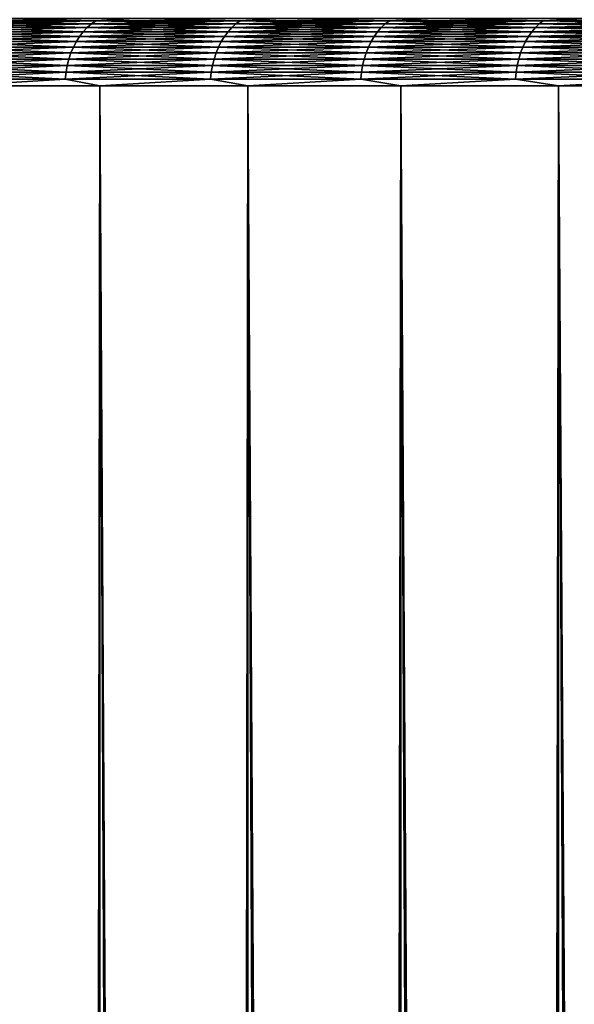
# Model space of a CAD drawing. Header units: millimetres. Extents: x -1052 to 2807, y 2 to 2368.
# Tile 120 of 256: x 895 to 899, y 175 to 182. Entities that reach past the tile are written whole.
import ezdxf

# ---------------------------------------------------------------- set-up
doc = ezdxf.new("R2010")
doc.units = ezdxf.units.MM
doc.header["$LTSCALE"] = 41.718519
for name, color, linetype in [('11', 7, 'CONTINUOUS'), ('12', 7, 'CONTINUOUS'), ('16', 7, 'CONTINUOUS'), ('17', 7, 'CONTINUOUS')]:
    doc.layers.add(name, color=color, linetype=linetype)

msp = doc.modelspace()

# ---------------------------------------------------------------- linework, layer by layer
at = {"layer": '11', "color": 252, "linetype": 'Continuous', "true_color": 0x96918c}
for points in [[(895.5037, 2.3, -31.0076), (894.497, 2.3, -29.9132), (894.5085, 181.4396, -29.9261), (895.5037, 2.3, -31.0076)], [(895.5163, 181.4396, -31.0209), (895.5037, 2.3, -31.0076), (894.5085, 181.4396, -29.9261), (895.5163, 181.4396, -31.0209)], [(896.5459, 2.3, -32.0682), (895.5037, 2.3, -31.0076), (895.5163, 181.4396, -31.0209), (896.5459, 2.3, -32.0682)], [(896.5598, 181.4396, -32.0818), (896.5459, 2.3, -32.0682), (895.5163, 181.4396, -31.0209), (896.5598, 181.4396, -32.0818)], [(897.6227, 2.3, -33.0937), (896.5459, 2.3, -32.0682), (896.5598, 181.4396, -32.0818), (897.6227, 2.3, -33.0937)], [(897.6378, 181.4396, -33.1076), (897.6227, 2.3, -33.0937), (896.5598, 181.4396, -32.0818), (897.6378, 181.4396, -33.1076)], [(898.7327, 2.3, -34.0831), (897.6227, 2.3, -33.0937), (897.6378, 181.4396, -33.1076), (898.7327, 2.3, -34.0831)], [(898.7491, 181.4396, -34.0972), (898.7327, 2.3, -34.0831), (897.6378, 181.4396, -33.1076), (898.7491, 181.4396, -34.0972)], [(899.8748, 2.3, -35.0352), (898.7327, 2.3, -34.0831), (898.7491, 181.4396, -34.0972), (899.8748, 2.3, -35.0352)], [(899.8925, 181.4396, -35.0495), (899.8748, 2.3, -35.0352), (898.7491, 181.4396, -34.0972), (899.8925, 181.4396, -35.0495)]]:
    msp.add_3dface(points, dxfattribs=at)
at = {"layer": '12', "color": 252, "linetype": 'Continuous', "true_color": 0x96918c}
for points in [[(894.2713, 2.3, 29.6576), (895.2586, 2.3, 30.7478), (894.5085, 181.4396, 29.9261), (894.2713, 2.3, 29.6576)], [(894.5085, 181.4396, 29.9261), (895.2586, 2.3, 30.7478), (895.5163, 181.4396, 31.0209), (894.5085, 181.4396, 29.9261)], [(895.2586, 2.3, 30.7478), (896.281, 2.3, 31.8052), (895.5163, 181.4396, 31.0209), (895.2586, 2.3, 30.7478)], [(895.5163, 181.4396, 31.0209), (896.281, 2.3, 31.8052), (896.5598, 181.4396, 32.0818), (895.5163, 181.4396, 31.0209)], [(896.281, 2.3, 31.8052), (897.3374, 2.3, 32.8286), (896.5598, 181.4396, 32.0818), (896.281, 2.3, 31.8052)], [(896.5598, 181.4396, 32.0818), (897.3374, 2.3, 32.8286), (897.6378, 181.4396, 33.1076), (896.5598, 181.4396, 32.0818)], [(897.3374, 2.3, 32.8286), (898.4267, 2.3, 33.8169), (897.6378, 181.4396, 33.1076), (897.3374, 2.3, 32.8286)], [(897.6378, 181.4396, 33.1076), (898.4267, 2.3, 33.8169), (898.7491, 181.4396, 34.0972), (897.6378, 181.4396, 33.1076)], [(898.4267, 2.3, 33.8169), (899.5477, 2.3, 34.7691), (898.7491, 181.4396, 34.0972), (898.4267, 2.3, 33.8169)], [(898.7491, 181.4396, 34.0972), (899.5477, 2.3, 34.7691), (899.8925, 181.4396, 35.0495), (898.7491, 181.4396, 34.0972)]]:
    msp.add_3dface(points, dxfattribs=at)
at = {"layer": '16', "color": 252, "linetype": 'Continuous', "true_color": 0x96918c}
for points in [[(894.4435, 181.8497, 29.5295), (895.4277, 181.8497, 30.6154), (894.4741, 181.8753, 29.5027), (894.4435, 181.8497, 29.5295)], [(894.4741, 181.8753, 29.5027), (895.4574, 181.8753, 30.5876), (894.5064, 181.8968, 29.4743), (894.4741, 181.8753, 29.5027)], [(894.4741, 181.8753, 29.5027), (895.4277, 181.8497, 30.6154), (895.4574, 181.8753, 30.5876), (894.4741, 181.8753, 29.5027)], [(894.7638, 181.914, 29.6987), (894.5064, 181.8968, 29.4743), (895.4887, 181.8968, 30.5582), (894.7638, 181.914, 29.6987)], [(894.5064, 181.8968, 29.4743), (895.4574, 181.8753, 30.5876), (895.4887, 181.8968, 30.5582), (894.5064, 181.8968, 29.4743)], [(895.764, 181.914, 30.7852), (894.7638, 181.914, 29.6987), (895.4887, 181.8968, 30.5582), (895.764, 181.914, 30.7852)], [(895.4277, 181.8497, 30.6154), (896.4469, 181.8497, 31.6685), (895.4574, 181.8753, 30.5876), (895.4277, 181.8497, 30.6154)], [(895.4574, 181.8753, 30.5876), (896.4757, 181.8753, 31.6398), (895.4887, 181.8968, 30.5582), (895.4574, 181.8753, 30.5876)], [(895.4574, 181.8753, 30.5876), (896.4469, 181.8497, 31.6685), (896.4757, 181.8753, 31.6398), (895.4574, 181.8753, 30.5876)], [(895.764, 181.914, 30.7852), (895.4887, 181.8968, 30.5582), (896.5061, 181.8968, 31.6094), (895.764, 181.914, 30.7852)], [(895.4887, 181.8968, 30.5582), (896.4757, 181.8753, 31.6398), (896.5061, 181.8968, 31.6094), (895.4887, 181.8968, 30.5582)], [(896.7995, 181.914, 31.838), (895.764, 181.914, 30.7852), (896.5061, 181.8968, 31.6094), (896.7995, 181.914, 31.838)], [(896.4469, 181.8497, 31.6685), (897.5, 181.8497, 32.6877), (896.4757, 181.8753, 31.6398), (896.4469, 181.8497, 31.6685)], [(896.4757, 181.8753, 31.6398), (897.5278, 181.8753, 32.658), (896.5061, 181.8968, 31.6094), (896.4757, 181.8753, 31.6398)], [(896.4757, 181.8753, 31.6398), (897.5, 181.8497, 32.6877), (897.5278, 181.8753, 32.658), (896.4757, 181.8753, 31.6398)], [(896.7995, 181.914, 31.838), (896.5061, 181.8968, 31.6094), (897.5572, 181.8968, 32.6267), (896.7995, 181.914, 31.838)], [(896.5061, 181.8968, 31.6094), (897.5278, 181.8753, 32.658), (897.5572, 181.8968, 32.6267), (896.5061, 181.8968, 31.6094)], [(897.8693, 181.914, 32.856), (896.7995, 181.914, 31.838), (897.5572, 181.8968, 32.6267), (897.8693, 181.914, 32.856)], [(897.5, 181.8497, 32.6877), (898.5859, 181.8497, 33.672), (897.5278, 181.8753, 32.658), (897.5, 181.8497, 32.6877)], [(897.5278, 181.8753, 32.658), (898.6128, 181.8753, 33.6414), (897.5572, 181.8968, 32.6267), (897.5278, 181.8753, 32.658)], [(897.5278, 181.8753, 32.658), (898.5859, 181.8497, 33.672), (898.6128, 181.8753, 33.6414), (897.5278, 181.8753, 32.658)], [(897.8693, 181.914, 32.856), (897.5572, 181.8968, 32.6267), (898.6411, 181.8968, 33.609), (897.8693, 181.914, 32.856)], [(897.5572, 181.8968, 32.6267), (898.6128, 181.8753, 33.6414), (898.6411, 181.8968, 33.609), (897.5572, 181.8968, 32.6267)], [(898.9722, 181.914, 33.8381), (897.8693, 181.914, 32.856), (898.6411, 181.8968, 33.609), (898.9722, 181.914, 33.8381)], [(898.5859, 181.8497, 33.672), (899.7034, 181.8497, 34.6201), (898.6128, 181.8753, 33.6414), (898.5859, 181.8497, 33.672)], [(898.6128, 181.8753, 33.6414), (899.7293, 181.8753, 34.5886), (898.6411, 181.8968, 33.609), (898.6128, 181.8753, 33.6414)], [(898.6128, 181.8753, 33.6414), (899.7034, 181.8497, 34.6201), (899.7293, 181.8753, 34.5886), (898.6128, 181.8753, 33.6414)], [(898.9722, 181.914, 33.8381), (898.6411, 181.8968, 33.609), (899.7565, 181.8968, 34.5554), (898.9722, 181.914, 33.8381)], [(898.6411, 181.8968, 33.609), (899.7293, 181.8753, 34.5886), (899.7565, 181.8968, 34.5554), (898.6411, 181.8968, 33.609)], [(894.3885, 181.7874, 29.5777), (895.3743, 181.7874, 30.6654), (894.4149, 181.8203, 29.5546), (894.3885, 181.7874, 29.5777)], [(894.4149, 181.8203, 29.5546), (895.3999, 181.8203, 30.6414), (894.4435, 181.8497, 29.5295), (894.4149, 181.8203, 29.5546)], [(894.4149, 181.8203, 29.5546), (895.3743, 181.7874, 30.6654), (895.3999, 181.8203, 30.6414), (894.4149, 181.8203, 29.5546)], [(894.4435, 181.8497, 29.5295), (895.3999, 181.8203, 30.6414), (895.4277, 181.8497, 30.6154), (894.4435, 181.8497, 29.5295)], [(895.3743, 181.7874, 30.6654), (896.3952, 181.7874, 31.7202), (895.3999, 181.8203, 30.6414), (895.3743, 181.7874, 30.6654)], [(895.3999, 181.8203, 30.6414), (896.42, 181.8203, 31.6954), (895.4277, 181.8497, 30.6154), (895.3999, 181.8203, 30.6414)], [(895.3999, 181.8203, 30.6414), (896.3952, 181.7874, 31.7202), (896.42, 181.8203, 31.6954), (895.3999, 181.8203, 30.6414)], [(895.4277, 181.8497, 30.6154), (896.42, 181.8203, 31.6954), (896.4469, 181.8497, 31.6685), (895.4277, 181.8497, 30.6154)], [(896.3952, 181.7874, 31.7202), (897.45, 181.7874, 32.7411), (896.42, 181.8203, 31.6954), (896.3952, 181.7874, 31.7202)], [(896.42, 181.8203, 31.6954), (897.474, 181.8203, 32.7155), (896.4469, 181.8497, 31.6685), (896.42, 181.8203, 31.6954)], [(896.42, 181.8203, 31.6954), (897.45, 181.7874, 32.7411), (897.474, 181.8203, 32.7155), (896.42, 181.8203, 31.6954)], [(896.4469, 181.8497, 31.6685), (897.474, 181.8203, 32.7155), (897.5, 181.8497, 32.6877), (896.4469, 181.8497, 31.6685)], [(897.45, 181.7874, 32.7411), (898.5377, 181.7874, 33.7269), (897.474, 181.8203, 32.7155), (897.45, 181.7874, 32.7411)], [(897.474, 181.8203, 32.7155), (898.5608, 181.8203, 33.7006), (897.5, 181.8497, 32.6877), (897.474, 181.8203, 32.7155)], [(897.474, 181.8203, 32.7155), (898.5377, 181.7874, 33.7269), (898.5608, 181.8203, 33.7006), (897.474, 181.8203, 32.7155)], [(897.5, 181.8497, 32.6877), (898.5608, 181.8203, 33.7006), (898.5859, 181.8497, 33.672), (897.5, 181.8497, 32.6877)], [(898.5377, 181.7874, 33.7269), (899.6571, 181.7874, 34.6766), (898.5608, 181.8203, 33.7006), (898.5377, 181.7874, 33.7269)], [(898.5608, 181.8203, 33.7006), (899.6793, 181.8203, 34.6495), (898.5859, 181.8497, 33.672), (898.5608, 181.8203, 33.7006)], [(898.5608, 181.8203, 33.7006), (899.6571, 181.7874, 34.6766), (899.6793, 181.8203, 34.6495), (898.5608, 181.8203, 33.7006)], [(898.5859, 181.8497, 33.672), (899.6793, 181.8203, 34.6495), (899.7034, 181.8497, 34.6201), (898.5859, 181.8497, 33.672)], [(894.3435, 181.7124, 29.6172), (895.3306, 181.7124, 30.7063), (894.3646, 181.7513, 29.5986), (894.3435, 181.7124, 29.6172)], [(894.3646, 181.7513, 29.5986), (895.3511, 181.7513, 30.6871), (894.3885, 181.7874, 29.5777), (894.3646, 181.7513, 29.5986)], [(894.3646, 181.7513, 29.5986), (895.3306, 181.7124, 30.7063), (895.3511, 181.7513, 30.6871), (894.3646, 181.7513, 29.5986)], [(894.3885, 181.7874, 29.5777), (895.3511, 181.7513, 30.6871), (895.3743, 181.7874, 30.6654), (894.3885, 181.7874, 29.5777)], [(895.3306, 181.7124, 30.7063), (896.3529, 181.7124, 31.7626), (895.3511, 181.7513, 30.6871), (895.3306, 181.7124, 30.7063)], [(895.3511, 181.7513, 30.6871), (896.3727, 181.7513, 31.7427), (895.3743, 181.7874, 30.6654), (895.3511, 181.7513, 30.6871)], [(895.3511, 181.7513, 30.6871), (896.3529, 181.7124, 31.7626), (896.3727, 181.7513, 31.7427), (895.3511, 181.7513, 30.6871)], [(895.3743, 181.7874, 30.6654), (896.3727, 181.7513, 31.7427), (896.3952, 181.7874, 31.7202), (895.3743, 181.7874, 30.6654)], [(896.3529, 181.7124, 31.7626), (897.4091, 181.7124, 32.7848), (896.3727, 181.7513, 31.7427), (896.3529, 181.7124, 31.7626)], [(896.3727, 181.7513, 31.7427), (897.4283, 181.7513, 32.7643), (896.3952, 181.7874, 31.7202), (896.3727, 181.7513, 31.7427)], [(896.3727, 181.7513, 31.7427), (897.4091, 181.7124, 32.7848), (897.4283, 181.7513, 32.7643), (896.3727, 181.7513, 31.7427)], [(896.3952, 181.7874, 31.7202), (897.4283, 181.7513, 32.7643), (897.45, 181.7874, 32.7411), (896.3952, 181.7874, 31.7202)], [(897.4091, 181.7124, 32.7848), (898.4982, 181.7124, 33.7719), (897.4283, 181.7513, 32.7643), (897.4091, 181.7124, 32.7848)], [(897.4283, 181.7513, 32.7643), (898.5168, 181.7513, 33.7508), (897.45, 181.7874, 32.7411), (897.4283, 181.7513, 32.7643)], [(897.4283, 181.7513, 32.7643), (898.4982, 181.7124, 33.7719), (898.5168, 181.7513, 33.7508), (897.4283, 181.7513, 32.7643)], [(897.45, 181.7874, 32.7411), (898.5168, 181.7513, 33.7508), (898.5377, 181.7874, 33.7269), (897.45, 181.7874, 32.7411)], [(898.4982, 181.7124, 33.7719), (899.6191, 181.7124, 34.7229), (898.5168, 181.7513, 33.7508), (898.4982, 181.7124, 33.7719)], [(898.5168, 181.7513, 33.7508), (899.6369, 181.7513, 34.7012), (898.5377, 181.7874, 33.7269), (898.5168, 181.7513, 33.7508)], [(898.5168, 181.7513, 33.7508), (899.6191, 181.7124, 34.7229), (899.6369, 181.7513, 34.7012), (898.5168, 181.7513, 33.7508)], [(898.5377, 181.7874, 33.7269), (899.6369, 181.7513, 34.7012), (899.6571, 181.7874, 34.6766), (898.5377, 181.7874, 33.7269)], [(894.3101, 181.6272, 29.6465), (895.2982, 181.6272, 30.7367), (894.3253, 181.6709, 29.6332), (894.3101, 181.6272, 29.6465)], [(894.3253, 181.6709, 29.6332), (895.3129, 181.6709, 30.7229), (894.3435, 181.7124, 29.6172), (894.3253, 181.6709, 29.6332)], [(894.3253, 181.6709, 29.6332), (895.2982, 181.6272, 30.7367), (895.3129, 181.6709, 30.7229), (894.3253, 181.6709, 29.6332)], [(894.3435, 181.7124, 29.6172), (895.3129, 181.6709, 30.7229), (895.3306, 181.7124, 30.7063), (894.3435, 181.7124, 29.6172)], [(895.2982, 181.6272, 30.7367), (896.3215, 181.6272, 31.794), (895.3129, 181.6709, 30.7229), (895.2982, 181.6272, 30.7367)], [(895.3129, 181.6709, 30.7229), (896.3357, 181.6709, 31.7797), (895.3306, 181.7124, 30.7063), (895.3129, 181.6709, 30.7229)], [(895.3129, 181.6709, 30.7229), (896.3215, 181.6272, 31.794), (896.3357, 181.6709, 31.7797), (895.3129, 181.6709, 30.7229)], [(895.3306, 181.7124, 30.7063), (896.3357, 181.6709, 31.7797), (896.3529, 181.7124, 31.7626), (895.3306, 181.7124, 30.7063)], [(896.3215, 181.6272, 31.794), (897.3787, 181.6272, 32.8172), (896.3357, 181.6709, 31.7797), (896.3215, 181.6272, 31.794)], [(896.3357, 181.6709, 31.7797), (897.3925, 181.6709, 32.8025), (896.3529, 181.7124, 31.7626), (896.3357, 181.6709, 31.7797)], [(896.3357, 181.6709, 31.7797), (897.3787, 181.6272, 32.8172), (897.3925, 181.6709, 32.8025), (896.3357, 181.6709, 31.7797)], [(896.3529, 181.7124, 31.7626), (897.3925, 181.6709, 32.8025), (897.4091, 181.7124, 32.7848), (896.3529, 181.7124, 31.7626)], [(897.3787, 181.6272, 32.8172), (898.4689, 181.6272, 33.8053), (897.3925, 181.6709, 32.8025), (897.3787, 181.6272, 32.8172)], [(897.3925, 181.6709, 32.8025), (898.4822, 181.6709, 33.7902), (897.4091, 181.7124, 32.7848), (897.3925, 181.6709, 32.8025)], [(897.3925, 181.6709, 32.8025), (898.4689, 181.6272, 33.8053), (898.4822, 181.6709, 33.7902), (897.3925, 181.6709, 32.8025)], [(897.4091, 181.7124, 32.7848), (898.4822, 181.6709, 33.7902), (898.4982, 181.7124, 33.7719), (897.4091, 181.7124, 32.7848)], [(898.4689, 181.6272, 33.8053), (899.5909, 181.6272, 34.7572), (898.4822, 181.6709, 33.7902), (898.4689, 181.6272, 33.8053)], [(898.4822, 181.6709, 33.7902), (899.6037, 181.6709, 34.7417), (898.4982, 181.7124, 33.7719), (898.4822, 181.6709, 33.7902)], [(898.4822, 181.6709, 33.7902), (899.5909, 181.6272, 34.7572), (899.6037, 181.6709, 34.7417), (898.4822, 181.6709, 33.7902)], [(898.4982, 181.7124, 33.7719), (899.6037, 181.6709, 34.7417), (899.6191, 181.7124, 34.7229), (898.4982, 181.7124, 33.7719)], [(894.2982, 181.5818, 29.6569), (895.2866, 181.5818, 30.7475), (894.3101, 181.6272, 29.6465), (894.2982, 181.5818, 29.6569)], [(894.3101, 181.6272, 29.6465), (895.2866, 181.5818, 30.7475), (895.2982, 181.6272, 30.7367), (894.3101, 181.6272, 29.6465)], [(895.2866, 181.5818, 30.7475), (896.3102, 181.5818, 31.8052), (895.2982, 181.6272, 30.7367), (895.2866, 181.5818, 30.7475)], [(895.2982, 181.6272, 30.7367), (896.3102, 181.5818, 31.8052), (896.3215, 181.6272, 31.794), (895.2982, 181.6272, 30.7367)], [(896.3102, 181.5818, 31.8052), (897.3679, 181.5818, 32.8288), (896.3215, 181.6272, 31.794), (896.3102, 181.5818, 31.8052)], [(896.3215, 181.6272, 31.794), (897.3679, 181.5818, 32.8288), (897.3787, 181.6272, 32.8172), (896.3215, 181.6272, 31.794)], [(897.3679, 181.5818, 32.8288), (898.4585, 181.5818, 33.8173), (897.3787, 181.6272, 32.8172), (897.3679, 181.5818, 32.8288)], [(897.3787, 181.6272, 32.8172), (898.4585, 181.5818, 33.8173), (898.4689, 181.6272, 33.8053), (897.3787, 181.6272, 32.8172)], [(898.4585, 181.5818, 33.8173), (899.5808, 181.5818, 34.7695), (898.4689, 181.6272, 33.8053), (898.4585, 181.5818, 33.8173)], [(898.4689, 181.6272, 33.8053), (899.5808, 181.5818, 34.7695), (899.5909, 181.6272, 34.7572), (898.4689, 181.6272, 33.8053)], [(894.2844, 181.4876, 29.669), (895.2732, 181.4876, 30.7601), (894.2896, 181.5352, 29.6645), (894.2844, 181.4876, 29.669)], [(894.2896, 181.5352, 29.6645), (895.2783, 181.5352, 30.7554), (894.2982, 181.5818, 29.6569), (894.2896, 181.5352, 29.6645)], [(894.2896, 181.5352, 29.6645), (895.2732, 181.4876, 30.7601), (895.2783, 181.5352, 30.7554), (894.2896, 181.5352, 29.6645)], [(894.2982, 181.5818, 29.6569), (895.2783, 181.5352, 30.7554), (895.2866, 181.5818, 30.7475), (894.2982, 181.5818, 29.6569)], [(895.2732, 181.4876, 30.7601), (896.2973, 181.4876, 31.8182), (895.2783, 181.5352, 30.7554), (895.2732, 181.4876, 30.7601)], [(895.2783, 181.5352, 30.7554), (896.3021, 181.5352, 31.8133), (895.2866, 181.5818, 30.7475), (895.2783, 181.5352, 30.7554)], [(895.2783, 181.5352, 30.7554), (896.2973, 181.4876, 31.8182), (896.3021, 181.5352, 31.8133), (895.2783, 181.5352, 30.7554)], [(895.2866, 181.5818, 30.7475), (896.3021, 181.5352, 31.8133), (896.3102, 181.5818, 31.8052), (895.2866, 181.5818, 30.7475)], [(896.2973, 181.4876, 31.8182), (897.3553, 181.4876, 32.8422), (896.3021, 181.5352, 31.8133), (896.2973, 181.4876, 31.8182)], [(896.3021, 181.5352, 31.8133), (897.3601, 181.5352, 32.8372), (896.3102, 181.5818, 31.8052), (896.3021, 181.5352, 31.8133)], [(896.3021, 181.5352, 31.8133), (897.3553, 181.4876, 32.8422), (897.3601, 181.5352, 32.8372), (896.3021, 181.5352, 31.8133)], [(896.3102, 181.5818, 31.8052), (897.3601, 181.5352, 32.8372), (897.3679, 181.5818, 32.8288), (896.3102, 181.5818, 31.8052)], [(897.3553, 181.4876, 32.8422), (898.4464, 181.4876, 33.8311), (897.3601, 181.5352, 32.8372), (897.3553, 181.4876, 32.8422)], [(897.3601, 181.5352, 32.8372), (898.4509, 181.5352, 33.8259), (897.3679, 181.5818, 32.8288), (897.3601, 181.5352, 32.8372)], [(897.3601, 181.5352, 32.8372), (898.4464, 181.4876, 33.8311), (898.4509, 181.5352, 33.8259), (897.3601, 181.5352, 32.8372)], [(897.3679, 181.5818, 32.8288), (898.4509, 181.5352, 33.8259), (898.4585, 181.5818, 33.8173), (897.3679, 181.5818, 32.8288)], [(898.4464, 181.4876, 33.8311), (899.5692, 181.4876, 34.7837), (898.4509, 181.5352, 33.8259), (898.4464, 181.4876, 33.8311)], [(898.4509, 181.5352, 33.8259), (899.5736, 181.5352, 34.7783), (898.4585, 181.5818, 33.8173), (898.4509, 181.5352, 33.8259)], [(898.4509, 181.5352, 33.8259), (899.5692, 181.4876, 34.7837), (899.5736, 181.5352, 34.7783), (898.4509, 181.5352, 33.8259)], [(898.4585, 181.5818, 33.8173), (899.5736, 181.5352, 34.7783), (899.5808, 181.5818, 34.7695), (898.4585, 181.5818, 33.8173)], [(894.2844, 181.4876, 29.669), (894.5085, 181.4396, 29.9261), (895.2732, 181.4876, 30.7601), (894.2844, 181.4876, 29.669)], [(894.5085, 181.4396, 29.9261), (895.5163, 181.4396, 31.0209), (895.2732, 181.4876, 30.7601), (894.5085, 181.4396, 29.9261)], [(895.2732, 181.4876, 30.7601), (895.5163, 181.4396, 31.0209), (896.2973, 181.4876, 31.8182), (895.2732, 181.4876, 30.7601)], [(895.5163, 181.4396, 31.0209), (896.5598, 181.4396, 32.0818), (896.2973, 181.4876, 31.8182), (895.5163, 181.4396, 31.0209)], [(896.2973, 181.4876, 31.8182), (896.5598, 181.4396, 32.0818), (897.3553, 181.4876, 32.8422), (896.2973, 181.4876, 31.8182)], [(896.5598, 181.4396, 32.0818), (897.6378, 181.4396, 33.1076), (897.3553, 181.4876, 32.8422), (896.5598, 181.4396, 32.0818)], [(897.3553, 181.4876, 32.8422), (897.6378, 181.4396, 33.1076), (898.4464, 181.4876, 33.8311), (897.3553, 181.4876, 32.8422)], [(897.6378, 181.4396, 33.1076), (898.7491, 181.4396, 34.0972), (898.4464, 181.4876, 33.8311), (897.6378, 181.4396, 33.1076)], [(898.4464, 181.4876, 33.8311), (898.7491, 181.4396, 34.0972), (899.5692, 181.4876, 34.7837), (898.4464, 181.4876, 33.8311)], [(898.7491, 181.4396, 34.0972), (899.8925, 181.4396, 35.0495), (899.5692, 181.4876, 34.7837), (898.7491, 181.4396, 34.0972)]]:
    msp.add_3dface(points, dxfattribs=at)
at = {"layer": '17', "color": 252, "linetype": 'Continuous', "true_color": 0x96918c}
for points in [[(895.4277, 181.8497, -30.6154), (894.4435, 181.8497, -29.5295), (895.4574, 181.8753, -30.5876), (895.4277, 181.8497, -30.6154)], [(895.4574, 181.8753, -30.5876), (894.4435, 181.8497, -29.5295), (894.4741, 181.8753, -29.5027), (895.4574, 181.8753, -30.5876)], [(895.4887, 181.8968, -30.5582), (894.4741, 181.8753, -29.5027), (894.5064, 181.8968, -29.4743), (895.4887, 181.8968, -30.5582)], [(895.4574, 181.8753, -30.5876), (894.4741, 181.8753, -29.5027), (895.4887, 181.8968, -30.5582), (895.4574, 181.8753, -30.5876)], [(894.7638, 181.914, -29.6987), (895.4887, 181.8968, -30.5582), (894.5064, 181.8968, -29.4743), (894.7638, 181.914, -29.6987)], [(894.7638, 181.914, -29.6987), (895.764, 181.914, -30.7852), (895.4887, 181.8968, -30.5582), (894.7638, 181.914, -29.6987)], [(896.4469, 181.8497, -31.6685), (895.4277, 181.8497, -30.6154), (896.4757, 181.8753, -31.6398), (896.4469, 181.8497, -31.6685)], [(896.4757, 181.8753, -31.6398), (895.4277, 181.8497, -30.6154), (895.4574, 181.8753, -30.5876), (896.4757, 181.8753, -31.6398)], [(896.5061, 181.8968, -31.6094), (895.4574, 181.8753, -30.5876), (895.4887, 181.8968, -30.5582), (896.5061, 181.8968, -31.6094)], [(896.4757, 181.8753, -31.6398), (895.4574, 181.8753, -30.5876), (896.5061, 181.8968, -31.6094), (896.4757, 181.8753, -31.6398)], [(895.764, 181.914, -30.7852), (896.5061, 181.8968, -31.6094), (895.4887, 181.8968, -30.5582), (895.764, 181.914, -30.7852)], [(895.764, 181.914, -30.7852), (896.7995, 181.914, -31.838), (896.5061, 181.8968, -31.6094), (895.764, 181.914, -30.7852)], [(897.5, 181.8497, -32.6877), (896.4469, 181.8497, -31.6685), (897.5278, 181.8753, -32.658), (897.5, 181.8497, -32.6877)], [(897.5278, 181.8753, -32.658), (896.4469, 181.8497, -31.6685), (896.4757, 181.8753, -31.6398), (897.5278, 181.8753, -32.658)], [(897.5572, 181.8968, -32.6267), (896.4757, 181.8753, -31.6398), (896.5061, 181.8968, -31.6094), (897.5572, 181.8968, -32.6267)], [(897.5278, 181.8753, -32.658), (896.4757, 181.8753, -31.6398), (897.5572, 181.8968, -32.6267), (897.5278, 181.8753, -32.658)], [(896.7995, 181.914, -31.838), (897.5572, 181.8968, -32.6267), (896.5061, 181.8968, -31.6094), (896.7995, 181.914, -31.838)], [(896.7995, 181.914, -31.838), (897.8693, 181.914, -32.856), (897.5572, 181.8968, -32.6267), (896.7995, 181.914, -31.838)], [(898.5859, 181.8497, -33.672), (897.5, 181.8497, -32.6877), (898.6128, 181.8753, -33.6414), (898.5859, 181.8497, -33.672)], [(898.6128, 181.8753, -33.6414), (897.5, 181.8497, -32.6877), (897.5278, 181.8753, -32.658), (898.6128, 181.8753, -33.6414)], [(898.6411, 181.8968, -33.609), (897.5278, 181.8753, -32.658), (897.5572, 181.8968, -32.6267), (898.6411, 181.8968, -33.609)], [(898.6128, 181.8753, -33.6414), (897.5278, 181.8753, -32.658), (898.6411, 181.8968, -33.609), (898.6128, 181.8753, -33.6414)], [(897.8693, 181.914, -32.856), (898.6411, 181.8968, -33.609), (897.5572, 181.8968, -32.6267), (897.8693, 181.914, -32.856)], [(897.8693, 181.914, -32.856), (898.9722, 181.914, -33.8381), (898.6411, 181.8968, -33.609), (897.8693, 181.914, -32.856)], [(899.7034, 181.8497, -34.6201), (898.5859, 181.8497, -33.672), (899.7293, 181.8753, -34.5886), (899.7034, 181.8497, -34.6201)], [(899.7293, 181.8753, -34.5886), (898.5859, 181.8497, -33.672), (898.6128, 181.8753, -33.6414), (899.7293, 181.8753, -34.5886)], [(899.7565, 181.8968, -34.5554), (898.6128, 181.8753, -33.6414), (898.6411, 181.8968, -33.609), (899.7565, 181.8968, -34.5554)], [(899.7293, 181.8753, -34.5886), (898.6128, 181.8753, -33.6414), (899.7565, 181.8968, -34.5554), (899.7293, 181.8753, -34.5886)], [(898.9722, 181.914, -33.8381), (899.7565, 181.8968, -34.5554), (898.6411, 181.8968, -33.609), (898.9722, 181.914, -33.8381)], [(895.3743, 181.7874, -30.6654), (894.3885, 181.7874, -29.5777), (895.3999, 181.8203, -30.6414), (895.3743, 181.7874, -30.6654)], [(895.3999, 181.8203, -30.6414), (894.3885, 181.7874, -29.5777), (894.4149, 181.8203, -29.5546), (895.3999, 181.8203, -30.6414)], [(895.3999, 181.8203, -30.6414), (894.4149, 181.8203, -29.5546), (895.4277, 181.8497, -30.6154), (895.3999, 181.8203, -30.6414)], [(895.4277, 181.8497, -30.6154), (894.4149, 181.8203, -29.5546), (894.4435, 181.8497, -29.5295), (895.4277, 181.8497, -30.6154)], [(896.3952, 181.7874, -31.7202), (895.3743, 181.7874, -30.6654), (896.42, 181.8203, -31.6954), (896.3952, 181.7874, -31.7202)], [(896.42, 181.8203, -31.6954), (895.3743, 181.7874, -30.6654), (895.3999, 181.8203, -30.6414), (896.42, 181.8203, -31.6954)], [(896.42, 181.8203, -31.6954), (895.3999, 181.8203, -30.6414), (896.4469, 181.8497, -31.6685), (896.42, 181.8203, -31.6954)], [(896.4469, 181.8497, -31.6685), (895.3999, 181.8203, -30.6414), (895.4277, 181.8497, -30.6154), (896.4469, 181.8497, -31.6685)], [(897.45, 181.7874, -32.7411), (896.3952, 181.7874, -31.7202), (897.474, 181.8203, -32.7155), (897.45, 181.7874, -32.7411)], [(897.474, 181.8203, -32.7155), (896.3952, 181.7874, -31.7202), (896.42, 181.8203, -31.6954), (897.474, 181.8203, -32.7155)], [(897.474, 181.8203, -32.7155), (896.42, 181.8203, -31.6954), (897.5, 181.8497, -32.6877), (897.474, 181.8203, -32.7155)], [(897.5, 181.8497, -32.6877), (896.42, 181.8203, -31.6954), (896.4469, 181.8497, -31.6685), (897.5, 181.8497, -32.6877)], [(898.5377, 181.7874, -33.7269), (897.45, 181.7874, -32.7411), (898.5608, 181.8203, -33.7006), (898.5377, 181.7874, -33.7269)], [(898.5608, 181.8203, -33.7006), (897.45, 181.7874, -32.7411), (897.474, 181.8203, -32.7155), (898.5608, 181.8203, -33.7006)], [(898.5608, 181.8203, -33.7006), (897.474, 181.8203, -32.7155), (898.5859, 181.8497, -33.672), (898.5608, 181.8203, -33.7006)], [(898.5859, 181.8497, -33.672), (897.474, 181.8203, -32.7155), (897.5, 181.8497, -32.6877), (898.5859, 181.8497, -33.672)], [(899.6571, 181.7874, -34.6766), (898.5377, 181.7874, -33.7269), (899.6793, 181.8203, -34.6495), (899.6571, 181.7874, -34.6766)], [(899.6793, 181.8203, -34.6495), (898.5377, 181.7874, -33.7269), (898.5608, 181.8203, -33.7006), (899.6793, 181.8203, -34.6495)], [(899.6793, 181.8203, -34.6495), (898.5608, 181.8203, -33.7006), (899.7034, 181.8497, -34.6201), (899.6793, 181.8203, -34.6495)], [(899.7034, 181.8497, -34.6201), (898.5608, 181.8203, -33.7006), (898.5859, 181.8497, -33.672), (899.7034, 181.8497, -34.6201)], [(895.3306, 181.7124, -30.7063), (894.3435, 181.7124, -29.6172), (895.3511, 181.7513, -30.6871), (895.3306, 181.7124, -30.7063)], [(895.3511, 181.7513, -30.6871), (894.3435, 181.7124, -29.6172), (894.3646, 181.7513, -29.5986), (895.3511, 181.7513, -30.6871)], [(895.3511, 181.7513, -30.6871), (894.3646, 181.7513, -29.5986), (895.3743, 181.7874, -30.6654), (895.3511, 181.7513, -30.6871)], [(895.3743, 181.7874, -30.6654), (894.3646, 181.7513, -29.5986), (894.3885, 181.7874, -29.5777), (895.3743, 181.7874, -30.6654)], [(896.3529, 181.7124, -31.7626), (895.3306, 181.7124, -30.7063), (896.3727, 181.7513, -31.7427), (896.3529, 181.7124, -31.7626)], [(896.3727, 181.7513, -31.7427), (895.3306, 181.7124, -30.7063), (895.3511, 181.7513, -30.6871), (896.3727, 181.7513, -31.7427)], [(896.3727, 181.7513, -31.7427), (895.3511, 181.7513, -30.6871), (896.3952, 181.7874, -31.7202), (896.3727, 181.7513, -31.7427)], [(896.3952, 181.7874, -31.7202), (895.3511, 181.7513, -30.6871), (895.3743, 181.7874, -30.6654), (896.3952, 181.7874, -31.7202)], [(897.4091, 181.7124, -32.7848), (896.3529, 181.7124, -31.7626), (897.4283, 181.7513, -32.7643), (897.4091, 181.7124, -32.7848)], [(897.4283, 181.7513, -32.7643), (896.3529, 181.7124, -31.7626), (896.3727, 181.7513, -31.7427), (897.4283, 181.7513, -32.7643)], [(897.4283, 181.7513, -32.7643), (896.3727, 181.7513, -31.7427), (897.45, 181.7874, -32.7411), (897.4283, 181.7513, -32.7643)], [(897.45, 181.7874, -32.7411), (896.3727, 181.7513, -31.7427), (896.3952, 181.7874, -31.7202), (897.45, 181.7874, -32.7411)], [(898.4982, 181.7124, -33.7719), (897.4091, 181.7124, -32.7848), (898.5168, 181.7513, -33.7508), (898.4982, 181.7124, -33.7719)], [(898.5168, 181.7513, -33.7508), (897.4091, 181.7124, -32.7848), (897.4283, 181.7513, -32.7643), (898.5168, 181.7513, -33.7508)], [(898.5168, 181.7513, -33.7508), (897.4283, 181.7513, -32.7643), (898.5377, 181.7874, -33.7269), (898.5168, 181.7513, -33.7508)], [(898.5377, 181.7874, -33.7269), (897.4283, 181.7513, -32.7643), (897.45, 181.7874, -32.7411), (898.5377, 181.7874, -33.7269)], [(899.6191, 181.7124, -34.7229), (898.4982, 181.7124, -33.7719), (899.6369, 181.7513, -34.7012), (899.6191, 181.7124, -34.7229)], [(899.6369, 181.7513, -34.7012), (898.4982, 181.7124, -33.7719), (898.5168, 181.7513, -33.7508), (899.6369, 181.7513, -34.7012)], [(899.6369, 181.7513, -34.7012), (898.5168, 181.7513, -33.7508), (899.6571, 181.7874, -34.6766), (899.6369, 181.7513, -34.7012)], [(899.6571, 181.7874, -34.6766), (898.5168, 181.7513, -33.7508), (898.5377, 181.7874, -33.7269), (899.6571, 181.7874, -34.6766)], [(895.2982, 181.6272, -30.7367), (894.3101, 181.6272, -29.6465), (895.3129, 181.6709, -30.7229), (895.2982, 181.6272, -30.7367)], [(895.3129, 181.6709, -30.7229), (894.3101, 181.6272, -29.6465), (894.3253, 181.6709, -29.6332), (895.3129, 181.6709, -30.7229)], [(895.3129, 181.6709, -30.7229), (894.3253, 181.6709, -29.6332), (895.3306, 181.7124, -30.7063), (895.3129, 181.6709, -30.7229)], [(895.3306, 181.7124, -30.7063), (894.3253, 181.6709, -29.6332), (894.3435, 181.7124, -29.6172), (895.3306, 181.7124, -30.7063)], [(896.3215, 181.6272, -31.794), (895.2982, 181.6272, -30.7367), (896.3357, 181.6709, -31.7797), (896.3215, 181.6272, -31.794)], [(896.3357, 181.6709, -31.7797), (895.2982, 181.6272, -30.7367), (895.3129, 181.6709, -30.7229), (896.3357, 181.6709, -31.7797)], [(896.3357, 181.6709, -31.7797), (895.3129, 181.6709, -30.7229), (896.3529, 181.7124, -31.7626), (896.3357, 181.6709, -31.7797)], [(896.3529, 181.7124, -31.7626), (895.3129, 181.6709, -30.7229), (895.3306, 181.7124, -30.7063), (896.3529, 181.7124, -31.7626)], [(897.3787, 181.6272, -32.8172), (896.3215, 181.6272, -31.794), (897.3925, 181.6709, -32.8025), (897.3787, 181.6272, -32.8172)], [(897.3925, 181.6709, -32.8025), (896.3215, 181.6272, -31.794), (896.3357, 181.6709, -31.7797), (897.3925, 181.6709, -32.8025)], [(897.3925, 181.6709, -32.8025), (896.3357, 181.6709, -31.7797), (897.4091, 181.7124, -32.7848), (897.3925, 181.6709, -32.8025)], [(897.4091, 181.7124, -32.7848), (896.3357, 181.6709, -31.7797), (896.3529, 181.7124, -31.7626), (897.4091, 181.7124, -32.7848)], [(898.4689, 181.6272, -33.8053), (897.3787, 181.6272, -32.8172), (898.4822, 181.6709, -33.7902), (898.4689, 181.6272, -33.8053)], [(898.4822, 181.6709, -33.7902), (897.3787, 181.6272, -32.8172), (897.3925, 181.6709, -32.8025), (898.4822, 181.6709, -33.7902)], [(898.4822, 181.6709, -33.7902), (897.3925, 181.6709, -32.8025), (898.4982, 181.7124, -33.7719), (898.4822, 181.6709, -33.7902)], [(898.4982, 181.7124, -33.7719), (897.3925, 181.6709, -32.8025), (897.4091, 181.7124, -32.7848), (898.4982, 181.7124, -33.7719)], [(899.5909, 181.6272, -34.7572), (898.4689, 181.6272, -33.8053), (899.6037, 181.6709, -34.7417), (899.5909, 181.6272, -34.7572)], [(899.6037, 181.6709, -34.7417), (898.4689, 181.6272, -33.8053), (898.4822, 181.6709, -33.7902), (899.6037, 181.6709, -34.7417)], [(899.6037, 181.6709, -34.7417), (898.4822, 181.6709, -33.7902), (899.6191, 181.7124, -34.7229), (899.6037, 181.6709, -34.7417)], [(899.6191, 181.7124, -34.7229), (898.4822, 181.6709, -33.7902), (898.4982, 181.7124, -33.7719), (899.6191, 181.7124, -34.7229)], [(895.2866, 181.5818, -30.7475), (894.2982, 181.5818, -29.6569), (895.2982, 181.6272, -30.7367), (895.2866, 181.5818, -30.7475)], [(895.2982, 181.6272, -30.7367), (894.2982, 181.5818, -29.6569), (894.3101, 181.6272, -29.6465), (895.2982, 181.6272, -30.7367)], [(896.3102, 181.5818, -31.8052), (895.2866, 181.5818, -30.7475), (896.3215, 181.6272, -31.794), (896.3102, 181.5818, -31.8052)], [(896.3215, 181.6272, -31.794), (895.2866, 181.5818, -30.7475), (895.2982, 181.6272, -30.7367), (896.3215, 181.6272, -31.794)], [(897.3679, 181.5818, -32.8288), (896.3102, 181.5818, -31.8052), (897.3787, 181.6272, -32.8172), (897.3679, 181.5818, -32.8288)], [(897.3787, 181.6272, -32.8172), (896.3102, 181.5818, -31.8052), (896.3215, 181.6272, -31.794), (897.3787, 181.6272, -32.8172)], [(898.4585, 181.5818, -33.8173), (897.3679, 181.5818, -32.8288), (898.4689, 181.6272, -33.8053), (898.4585, 181.5818, -33.8173)], [(898.4689, 181.6272, -33.8053), (897.3679, 181.5818, -32.8288), (897.3787, 181.6272, -32.8172), (898.4689, 181.6272, -33.8053)], [(899.5808, 181.5818, -34.7695), (898.4585, 181.5818, -33.8173), (899.5909, 181.6272, -34.7572), (899.5808, 181.5818, -34.7695)], [(899.5909, 181.6272, -34.7572), (898.4585, 181.5818, -33.8173), (898.4689, 181.6272, -33.8053), (899.5909, 181.6272, -34.7572)], [(895.2732, 181.4876, -30.7601), (894.2844, 181.4876, -29.669), (895.2783, 181.5352, -30.7554), (895.2732, 181.4876, -30.7601)], [(895.2783, 181.5352, -30.7554), (894.2844, 181.4876, -29.669), (894.2896, 181.5352, -29.6645), (895.2783, 181.5352, -30.7554)], [(895.2783, 181.5352, -30.7554), (894.2896, 181.5352, -29.6645), (895.2866, 181.5818, -30.7475), (895.2783, 181.5352, -30.7554)], [(895.2866, 181.5818, -30.7475), (894.2896, 181.5352, -29.6645), (894.2982, 181.5818, -29.6569), (895.2866, 181.5818, -30.7475)], [(896.2973, 181.4876, -31.8182), (895.2732, 181.4876, -30.7601), (896.3021, 181.5352, -31.8133), (896.2973, 181.4876, -31.8182)], [(896.3021, 181.5352, -31.8133), (895.2732, 181.4876, -30.7601), (895.2783, 181.5352, -30.7554), (896.3021, 181.5352, -31.8133)], [(896.3021, 181.5352, -31.8133), (895.2783, 181.5352, -30.7554), (896.3102, 181.5818, -31.8052), (896.3021, 181.5352, -31.8133)], [(896.3102, 181.5818, -31.8052), (895.2783, 181.5352, -30.7554), (895.2866, 181.5818, -30.7475), (896.3102, 181.5818, -31.8052)], [(897.3553, 181.4876, -32.8422), (896.2973, 181.4876, -31.8182), (897.3601, 181.5352, -32.8372), (897.3553, 181.4876, -32.8422)], [(897.3601, 181.5352, -32.8372), (896.2973, 181.4876, -31.8182), (896.3021, 181.5352, -31.8133), (897.3601, 181.5352, -32.8372)], [(897.3601, 181.5352, -32.8372), (896.3021, 181.5352, -31.8133), (897.3679, 181.5818, -32.8288), (897.3601, 181.5352, -32.8372)], [(897.3679, 181.5818, -32.8288), (896.3021, 181.5352, -31.8133), (896.3102, 181.5818, -31.8052), (897.3679, 181.5818, -32.8288)], [(898.4464, 181.4876, -33.8311), (897.3553, 181.4876, -32.8422), (898.4509, 181.5352, -33.8259), (898.4464, 181.4876, -33.8311)], [(898.4509, 181.5352, -33.8259), (897.3553, 181.4876, -32.8422), (897.3601, 181.5352, -32.8372), (898.4509, 181.5352, -33.8259)], [(898.4509, 181.5352, -33.8259), (897.3601, 181.5352, -32.8372), (898.4585, 181.5818, -33.8173), (898.4509, 181.5352, -33.8259)], [(898.4585, 181.5818, -33.8173), (897.3601, 181.5352, -32.8372), (897.3679, 181.5818, -32.8288), (898.4585, 181.5818, -33.8173)], [(899.5692, 181.4876, -34.7837), (898.4464, 181.4876, -33.8311), (899.5736, 181.5352, -34.7783), (899.5692, 181.4876, -34.7837)], [(899.5736, 181.5352, -34.7783), (898.4464, 181.4876, -33.8311), (898.4509, 181.5352, -33.8259), (899.5736, 181.5352, -34.7783)], [(899.5736, 181.5352, -34.7783), (898.4509, 181.5352, -33.8259), (899.5808, 181.5818, -34.7695), (899.5736, 181.5352, -34.7783)], [(899.5808, 181.5818, -34.7695), (898.4509, 181.5352, -33.8259), (898.4585, 181.5818, -33.8173), (899.5808, 181.5818, -34.7695)], [(895.2732, 181.4876, -30.7601), (894.5085, 181.4396, -29.9261), (894.2844, 181.4876, -29.669), (895.2732, 181.4876, -30.7601)], [(895.5163, 181.4396, -31.0209), (894.5085, 181.4396, -29.9261), (895.2732, 181.4876, -30.7601), (895.5163, 181.4396, -31.0209)], [(896.2973, 181.4876, -31.8182), (895.5163, 181.4396, -31.0209), (895.2732, 181.4876, -30.7601), (896.2973, 181.4876, -31.8182)], [(896.5598, 181.4396, -32.0818), (895.5163, 181.4396, -31.0209), (896.2973, 181.4876, -31.8182), (896.5598, 181.4396, -32.0818)], [(897.3553, 181.4876, -32.8422), (896.5598, 181.4396, -32.0818), (896.2973, 181.4876, -31.8182), (897.3553, 181.4876, -32.8422)], [(897.6378, 181.4396, -33.1076), (896.5598, 181.4396, -32.0818), (897.3553, 181.4876, -32.8422), (897.6378, 181.4396, -33.1076)], [(898.4464, 181.4876, -33.8311), (897.6378, 181.4396, -33.1076), (897.3553, 181.4876, -32.8422), (898.4464, 181.4876, -33.8311)], [(898.7491, 181.4396, -34.0972), (897.6378, 181.4396, -33.1076), (898.4464, 181.4876, -33.8311), (898.7491, 181.4396, -34.0972)], [(899.5692, 181.4876, -34.7837), (898.7491, 181.4396, -34.0972), (898.4464, 181.4876, -33.8311), (899.5692, 181.4876, -34.7837)], [(899.8925, 181.4396, -35.0495), (898.7491, 181.4396, -34.0972), (899.5692, 181.4876, -34.7837), (899.8925, 181.4396, -35.0495)]]:
    msp.add_3dface(points, dxfattribs=at)

doc.saveas('drawing.dxf')
